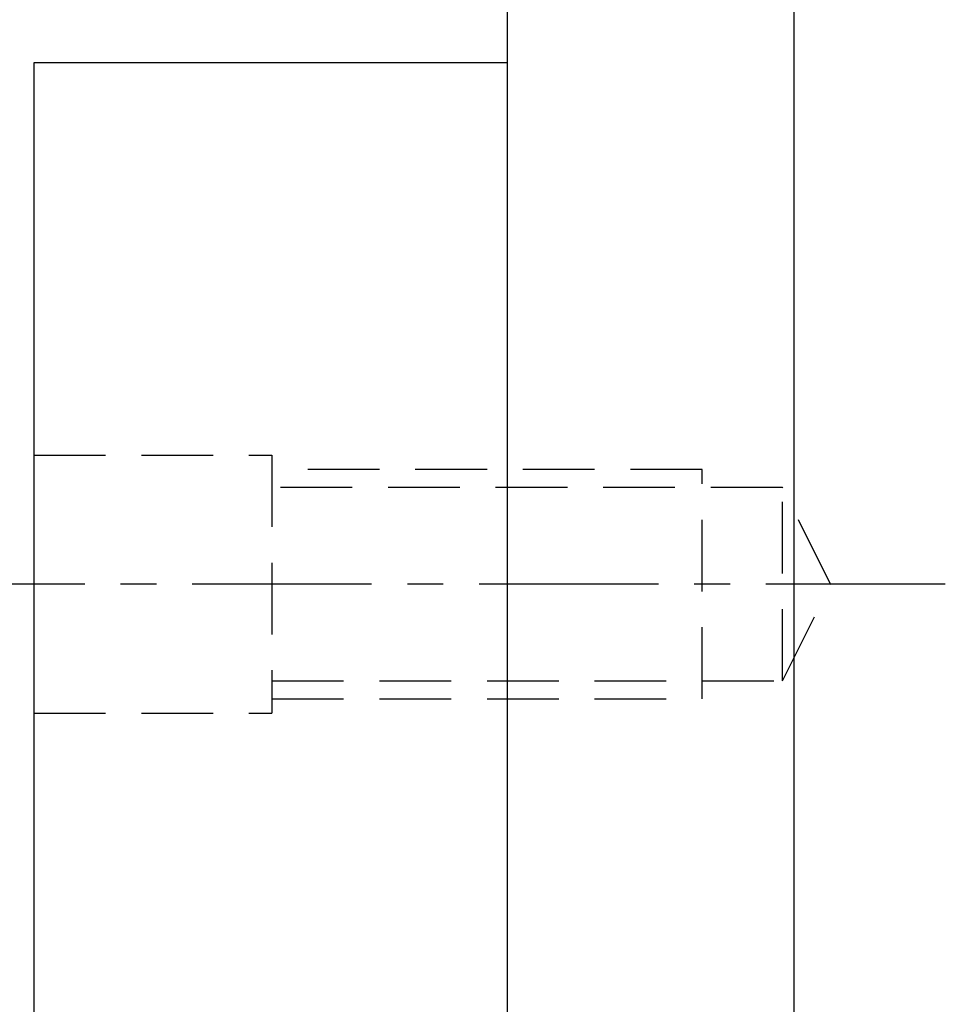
# Model space of a CAD drawing. Header units: millimetres. Extents: x -69 to 243, y -95 to 112.
# Tile 48 of 50: x 116 to 148, y 7 to 41. Entities that reach past the tile are written whole.
import ezdxf

# ---------------------------------------------------------------- set-up
doc = ezdxf.new("R2010")
doc.units = ezdxf.units.MM
doc.linetypes.add('CENTER', pattern=[2, 1.25, -0.25, 0.25, -0.25])
doc.linetypes.add('DASHED', pattern=[0.75, 0.5, -0.25])
for name, color, linetype in [('CL', 1, 'CENTER'), ('DIM', 4, 'Continuous'), ('HID', 2, 'DASHED'), ('OUT', 3, 'Continuous')]:
    doc.layers.add(name, color=color, linetype=linetype)
doc.styles.add('DIM-7', font='SIMPLEX.shx', dxfattribs={"width": 0.7, "bigfont": 'chineset.shx'})
doc.dimstyles.new('CNS', dxfattribs={"dimtxt": 3.5, "dimasz": 2.5, "dimexe": 1, "dimexo": 1.5, "dimgap": 0.09, "dimtad": 0, "dimdsep": 46, "dimtxsty": 'DIM-7', "dimcen": 0.09, "dimclrd": 1, "dimclre": 1, "dimclrt": 4, "dimadec": 0, "dimazin": 0, "dimtfac": 1, "dimtix": 1, "dimtmove": 2, "dimatfit": 3, "dimfxl": 1, "dimtvp": 0.971429, "dimtolj": 1, "dimarcsym": 0})

# ---------------------------------------------------------------- blocks, each defined once
blk = doc.blocks.new('*D3')
at = {"layer": 'DEFPOINTS', "color": 0, "transparency": 16777216}
for p in [(102.11, 39.75), (116.096, 39.75), (116.096, -39.75)]:
    blk.add_point(p, dxfattribs=at)
at = {"layer": 'DIM', "color": 0, "lineweight": -2, "transparency": 16777216}
for p, q in [((114.296, 39.75), (100.91, 39.75)), ((102.11, -36.75), (102.11, 36.75)), ((114.296, -39.75), (100.91, -39.75))]:
    blk.add_line(p, q, dxfattribs=at)
at = {"layer": 'DIM', "color": 0, "transparency": 16777216}
for points in [[(101.61, 36.75), (102.61, 36.75), (102.11, 39.75)], [(101.61, -36.75), (102.61, -36.75), (102.11, -39.75)]]:
    blk.add_solid(points, dxfattribs=at)
at = {"layer": 'DIM', "color": 0, "transparency": 16777216, "insert": (96.398, 0), "char_height": 4.2, "attachment_point": 5, "rotation": 90, "style": 'DIM-7'}
blk.add_mtext('\\A1;%%C79.5{\\H2.520000;\\S 0^ -0.035;}', dxfattribs=at)
blk = doc.blocks.new('*D5')
at = {"layer": 'DEFPOINTS', "color": 0, "transparency": 16777216}
for p in [(88.864, 65), (132.596, 65), (132.596, -65)]:
    blk.add_point(p, dxfattribs=at)
at = {"layer": 'DIM', "color": 0, "lineweight": -2, "transparency": 16777216}
for p, q in [((130.796, 65), (87.664, 65)), ((88.864, -62), (88.864, 62)), ((130.796, -65), (87.664, -65))]:
    blk.add_line(p, q, dxfattribs=at)
at = {"layer": 'DIM', "color": 0, "transparency": 16777216}
for points in [[(88.364, 62), (89.364, 62), (88.864, 65)], [(88.364, -62), (89.364, -62), (88.864, -65)]]:
    blk.add_solid(points, dxfattribs=at)
at = {"layer": 'DIM', "color": 0, "transparency": 16777216, "insert": (84.784, 0), "char_height": 4.2, "attachment_point": 5, "rotation": 90, "style": 'DIM-7'}
blk.add_mtext('\\A1;%%C130', dxfattribs=at)

msp = doc.modelspace()

# ---------------------------------------------------------------- linework, layer by layer
at = {"layer": 'CL', "color": 0, "ltscale": 5}
msp.add_line((147.871, 21.567), (112.096, 21.567), dxfattribs=at)
at = {"layer": 'HID', "color": 0, "ltscale": 5}
for p, q in [((116.096, 26.067), (124.396, 26.067)), ((124.396, 26.067), (124.396, 17.067)), ((139.396, 25.567), (124.396, 25.567)), ((139.396, 17.567), (139.396, 25.567)), ((142.196, 24.942), (124.396, 24.942)), ((142.196, 18.192), (142.196, 24.942)), ((143.871, 21.567), (142.196, 24.942)), ((142.196, 18.192), (143.871, 21.567)), ((124.396, 18.192), (142.196, 18.192)), ((124.396, 17.567), (139.396, 17.567)), ((116.096, 17.067), (124.396, 17.067))]:
    msp.add_line(p, q, dxfattribs=at)
at = {"layer": 'OUT', "color": 0, "linetype": 'Continuous'}
for p, q in [((132.596, 65), (132.596, 0)), ((142.596, 65), (142.596, 0)), ((116.096, 39.75), (116.096, -36.785)), ((132.596, 39.75), (116.096, 39.75))]:
    msp.add_line(p, q, dxfattribs=at)

# ---------------------------------------------------------------- dimensions: what is measured, and where the dimension line sits
at = {"layer": 'DIM', "color": 0}
for base, p1, p2, override, picture, middle in [((88.864, 65), (132.596, -65), (132.596, 65), {"dimscale": 1.2, "dimclrd": 0, "dimclre": 0, "dimclrt": 0}, '*D5', (84.784, 0)), ((102.11, 39.75), (116.096, -39.75), (116.096, 39.75), {"dimscale": 1.2, "dimclrd": 0, "dimclre": 0, "dimclrt": 0, "dimtol": 1, "dimtm": 0.035, "dimtfac": 0.6, "dimtdec": 3, "dimtmove": 0}, '*D3', (96.398, 0))]:
    dim = msp.add_linear_dim(base=base, p1=p1, p2=p2, angle=90, text='%%C<>', dimstyle='CNS', override=override, dxfattribs=at)
    dim.commit()
    dim.dimension.update_dxf_attribs({"geometry": picture, "text_midpoint": middle})

doc.saveas('drawing.dxf')
